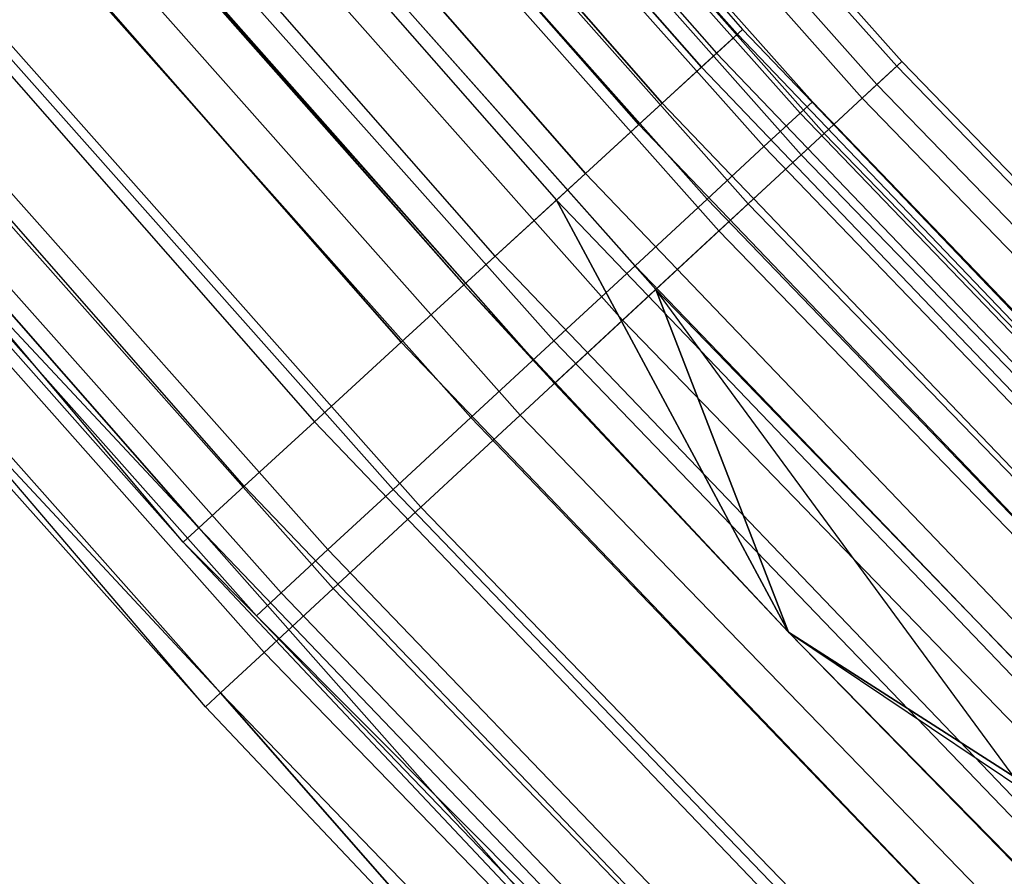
# Model space of a CAD drawing. Extents: x -175 to 175, y -175 to 175.
# Tile 29 of 130: x -93.02 to -87.85, y -86.2 to -81.7. Entities that reach past the tile are written whole.
import ezdxf

# ---------------------------------------------------------------- set-up
doc = ezdxf.new("R2010")
doc.units = 0
doc.header["$LTSCALE"] = 25.4
doc.layers.get('0').update_dxf_attribs({"linetype": 'CONTINUOUS'})

# ---------------------------------------------------------------- blocks, each defined once
blk = doc.blocks.new('SANTANA_PODLOGOWA_STL')
at = {"color": 0}
for p, q in [((-92.701, -77.7854, 248.7203), (-89.2198, -81.7549, 248.7203)), ((-92.701, -77.7854, 248.7203), (-89.2198, -81.7549, 248.7203)), ((-92.701, -77.7854, 2.2724), (-89.2198, -81.7549, 2.2724)), ((-92.701, -77.7854, 2.2724), (-89.2198, -81.7549, 2.2724)), ((-92.7298, -77.8095, 248.0513), (-89.2475, -81.7803, 248.0513)), ((-92.7298, -77.8095, 248.0513), (-89.2475, -81.7803, 248.0513)), ((-89.2475, -81.7803, 2.9414), (-92.7298, -77.8095, 2.9414)), ((-89.2475, -81.7803, 2.9414), (-92.7298, -77.8095, 2.9414)), ((-92.8431, -77.9046, 249.3641), (-89.3566, -81.8802, 249.3641)), ((-92.8431, -77.9046, 249.3641), (-89.3566, -81.8802, 249.3641)), ((-92.8431, -77.9046, 1.6286), (-89.3566, -81.8802, 1.6286)), ((-92.8431, -77.9046, 1.6286), (-89.3566, -81.8802, 1.6286)), ((-92.9262, -77.9743, 247.4323), (-89.4366, -81.9535, 247.4323)), ((-92.9262, -77.9743, 247.4323), (-89.4366, -81.9535, 247.4323)), ((-89.4366, -81.9535, 3.5604), (-92.9262, -77.9743, 3.5604)), ((-89.4366, -81.9535, 3.5604), (-92.9262, -77.9743, 3.5604)), ((-88.4102, -81.9479, 248.9841), (-91.8771, -78.0411, 248.9841)), ((-88.4102, -81.9479, 248.9841), (-91.8771, -78.0411, 248.9841)), ((-88.4102, -81.9479, 2.0086), (-91.8771, -78.0411, 2.0086)), ((-88.4102, -81.9479, 2.0086), (-91.8771, -78.0411, 2.0086)), ((-88.3838, -81.9234, 248.2513), (-91.8497, -78.0178, 248.2513)), ((-88.3838, -81.9234, 248.2513), (-91.8497, -78.0178, 248.2513)), ((-88.3838, -81.9234, 2.7414), (-91.8497, -78.0178, 2.7414)), ((-88.3838, -81.9234, 2.7414), (-91.8497, -78.0178, 2.7414)), ((-93.1401, -78.1538, 249.9106), (-89.6424, -82.1422, 249.9106)), ((-93.1401, -78.1538, 249.9106), (-89.6424, -82.1422, 249.9106)), ((-89.6424, -82.1422, 1.0821), (-93.1401, -78.1538, 1.0821)), ((-89.6424, -82.1422, 1.0821), (-93.1401, -78.1538, 1.0821)), ((-88.5146, -82.0446, 247.5396), (-91.9856, -78.1332, 247.5396)), ((-88.5146, -82.0446, 247.5396), (-91.9856, -78.1332, 247.5396)), ((-88.5146, -82.0446, 3.4531), (-91.9856, -78.1332, 3.4531)), ((-88.5146, -82.0446, 3.4531), (-91.9856, -78.1332, 3.4531)), ((-88.5915, -82.1159, 249.6749), (-92.0655, -78.2011, 249.6749)), ((-88.5915, -82.1159, 249.6749), (-92.0655, -78.2011, 249.6749)), ((-88.5915, -82.1159, 1.3179), (-92.0655, -78.2011, 1.3179)), ((-88.5915, -82.1159, 1.3179), (-92.0655, -78.2011, 1.3179)), ((-93.2682, -78.2613, 246.9327), (-89.7657, -82.2551, 246.9327)), ((-93.2682, -78.2613, 246.9327), (-89.7657, -82.2551, 246.9327)), ((-89.7657, -82.2551, 4.06), (-93.2682, -78.2613, 4.06)), ((-89.7657, -82.2551, 4.06), (-93.2682, -78.2613, 4.06)), ((-88.7912, -82.301, 246.9104), (-92.273, -78.3774, 246.9104)), ((-88.7912, -82.301, 246.9104), (-92.273, -78.3774, 246.9104)), ((-88.7912, -82.301, 4.0823), (-92.273, -78.3774, 4.0823)), ((-88.7912, -82.301, 4.0823), (-92.273, -78.3774, 4.0823)), ((-93.5587, -78.5051, 250.2983), (-90.0453, -82.5113, 250.2983)), ((-93.5587, -78.5051, 250.2983), (-90.0453, -82.5113, 250.2983)), ((-90.0453, -82.5113, 0.6944), (-93.5587, -78.5051, 0.6944)), ((-90.0453, -82.5113, 0.6944), (-93.5587, -78.5051, 0.6944)), ((-88.912, -82.413, 250.2641), (-92.3986, -78.4841, 250.2641)), ((-88.912, -82.413, 250.2641), (-92.3986, -78.4841, 250.2641)), ((-88.912, -82.413, 0.7286), (-92.3986, -78.4841, 0.7286)), ((-88.912, -82.413, 0.7286), (-92.3986, -78.4841, 0.7286)), ((-88.853, -82.1349, 248.4964), (-92.0091, -78.5832, 248.4964)), ((-88.853, -82.1349, 248.4964), (-92.0091, -78.5832, 248.4964)), ((-88.853, -82.1349, 2.4964), (-92.0091, -78.5832, 2.4964)), ((-88.853, -82.1349, 2.4964), (-92.0091, -78.5832, 2.4964)), ((-93.7174, -78.6383, 246.6086), (-90.1981, -82.6513, 246.6086)), ((-93.7174, -78.6383, 246.6086), (-90.1981, -82.6513, 246.6086)), ((-93.7174, -78.6383, 4.3841), (-90.1981, -82.6513, 4.3841)), ((-93.7174, -78.6383, 4.3841), (-90.1981, -82.6513, 4.3841)), ((-92.0767, -78.6409, 249.0859), (-88.9183, -82.1952, 249.0859)), ((-92.0767, -78.6409, 249.0859), (-88.9183, -82.1952, 249.0859)), ((-92.0767, -78.6409, 247.9068), (-88.9183, -82.1952, 247.9068)), ((-92.0767, -78.6409, 247.9068), (-88.9183, -82.1952, 247.9068)), ((-92.0767, -78.6409, 3.0859), (-88.9183, -82.1952, 3.0859)), ((-92.0767, -78.6409, 3.0859), (-88.9183, -82.1952, 3.0859)), ((-92.0767, -78.6409, 1.9068), (-88.9183, -82.1952, 1.9068)), ((-92.0767, -78.6409, 1.9068), (-88.9183, -82.1952, 1.9068)), ((-89.1899, -82.6705, 246.4177), (-92.6873, -78.7293, 246.4177)), ((-89.1899, -82.6705, 246.4177), (-92.6873, -78.7293, 246.4177)), ((-89.1899, -82.6705, 4.575), (-92.6873, -78.7293, 4.575)), ((-89.1899, -82.6705, 4.575), (-92.6873, -78.7293, 4.575)), ((-92.2734, -78.8089, 249.623), (-89.1082, -82.3708, 249.623)), ((-92.2734, -78.8089, 249.623), (-89.1082, -82.3708, 249.623)), ((-92.2734, -78.8089, 247.3697), (-89.1082, -82.3708, 247.3697)), ((-92.2734, -78.8089, 247.3697), (-89.1082, -82.3708, 247.3697)), ((-92.2734, -78.8089, 3.623), (-89.1082, -82.3708, 3.623)), ((-92.2734, -78.8089, 3.623), (-89.1082, -82.3708, 3.623)), ((-92.2734, -78.8089, 1.3697), (-89.1082, -82.3708, 1.3697)), ((-92.2734, -78.8089, 1.3697), (-89.1082, -82.3708, 1.3697)), ((-89.3442, -82.8136, 250.7012), (-92.8477, -78.8656, 250.7012)), ((-89.3442, -82.8136, 250.7012), (-92.8477, -78.8656, 250.7012)), ((-89.3442, -82.8136, 0.2916), (-92.8477, -78.8656, 0.2916)), ((-89.3442, -82.8136, 0.2916), (-92.8477, -78.8656, 0.2916)), ((-90.52, -82.9463, 250.4838), (-94.0519, -78.9189, 250.4838)), ((-90.52, -82.9463, 250.4838), (-94.0519, -78.9189, 250.4838)), ((-90.52, -82.9463, 0.5089), (-94.0519, -78.9189, 0.5089)), ((-90.52, -82.9463, 0.5089), (-94.0519, -78.9189, 0.5089)), ((-92.5817, -79.0723, 250.06), (-89.406, -82.646, 250.06)), ((-92.5817, -79.0723, 250.06), (-89.406, -82.646, 250.06)), ((-92.5817, -79.0723, 246.9327), (-89.406, -82.646, 246.9327)), ((-92.5817, -79.0723, 246.9327), (-89.406, -82.646, 246.9327)), ((-92.5817, -79.0723, 4.06), (-89.406, -82.646, 4.06)), ((-92.5817, -79.0723, 4.06), (-89.406, -82.646, 4.06)), ((-92.5817, -79.0723, 0.9327), (-89.406, -82.646, 0.9327)), ((-92.5817, -79.0723, 0.9327), (-89.406, -82.646, 0.9327)), ((-89.6763, -83.1214, 246.104), (-93.1928, -79.1587, 246.104)), ((-89.6763, -83.1214, 246.104), (-93.1928, -79.1587, 246.104)), ((-89.6763, -83.1214, 4.8887), (-93.1928, -79.1587, 4.8887)), ((-89.6763, -83.1214, 4.8887), (-93.1928, -79.1587, 4.8887)), ((-94.0867, -79.2256, 246.4964), (-90.6851, -83.0976, 246.4964)), ((-94.0867, -79.2256, 246.4964), (-90.6851, -83.0976, 246.4964)), ((-94.0867, -79.2256, 4.4964), (-90.2085, -83.6147, 4.9964)), ((-94.0867, -79.2256, 4.4964), (-90.2085, -83.6147, 4.9964)), ((-94.0867, -79.2256, 4.4964), (-90.6851, -83.0976, 4.4964)), ((-94.0867, -79.2256, 4.4964), (-90.6851, -83.0976, 4.4964)), ((-94.5644, -79.3489, 250.4462), (-91.0132, -83.3983, 250.4462)), ((-94.5644, -79.3489, 250.4462), (-91.0132, -83.3983, 250.4462)), ((-91.0132, -83.3983, 0.5465), (-94.5644, -79.3489, 0.5465)), ((-91.0132, -83.3983, 0.5465), (-94.5644, -79.3489, 0.5465)), ((-89.8508, -83.2832, 250.9483), (-93.3742, -79.3128, 250.9483)), ((-89.8508, -83.2832, 250.9483), (-93.3742, -79.3128, 250.9483)), ((-89.8508, -83.2832, 0.0444), (-93.3742, -79.3128, 0.0444)), ((-89.8508, -83.2832, 0.0444), (-93.3742, -79.3128, 0.0444)), ((-92.9743, -79.4076, 250.3581), (-89.7851, -82.9965, 250.3581)), ((-92.9743, -79.4076, 250.3581), (-89.7851, -82.9965, 250.3581)), ((-92.9743, -79.4076, 246.6346), (-89.7851, -82.9965, 246.6346)), ((-92.9743, -79.4076, 246.6346), (-89.7851, -82.9965, 246.6346)), ((-92.9743, -79.4076, 4.3581), (-89.7851, -82.9965, 4.3581)), ((-92.9743, -79.4076, 4.3581), (-89.7851, -82.9965, 4.3581)), ((-92.9743, -79.4076, 0.6346), (-89.7851, -82.9965, 0.6346)), ((-92.9743, -79.4076, 0.6346), (-89.7851, -82.9965, 0.6346)), ((-93.7459, -79.6285, 245.9964), (-90.6851, -83.0976, 246.4964)), ((-93.7459, -79.6285, 245.9964), (-90.6851, -83.0976, 246.4964)), ((-93.7459, -79.6285, 245.9964), (-90.2085, -83.6147, 245.9964)), ((-93.7459, -79.6285, 245.9964), (-90.2085, -83.6147, 245.9964)), ((-93.7459, -79.6285, 4.9964), (-90.2085, -83.6147, 4.9964)), ((-93.7459, -79.6285, 4.9964), (-90.2085, -83.6147, 4.9964)), ((-95.0386, -79.7468, 250.1898), (-91.4696, -83.8165, 250.1898)), ((-95.0386, -79.7468, 250.1898), (-91.4696, -83.8165, 250.1898)), ((-95.0386, -79.7468, 0.8029), (-91.4696, -83.8165, 0.8029)), ((-95.0386, -79.7468, 0.8029), (-91.4696, -83.8165, 0.8029)), ((-90.3882, -83.7813, 250.9843), (-93.9327, -79.7871, 250.9843)), ((-90.3882, -83.7813, 250.9843), (-93.9327, -79.7871, 250.9843)), ((-90.3882, -83.7813, 0.0084), (-93.9327, -79.7871, 0.0084)), ((-90.3882, -83.7813, 0.0084), (-93.9327, -79.7871, 0.0084)), ((-93.4163, -79.785, 250.4908), (-90.2119, -83.391, 250.4908)), ((-93.4163, -79.785, 250.4908), (-90.2119, -83.391, 250.4908)), ((-93.4163, -79.785, 246.502), (-90.2119, -83.391, 246.502)), ((-93.4163, -79.785, 246.502), (-90.2119, -83.391, 246.502)), ((-93.4163, -79.785, 4.4908), (-90.2119, -83.391, 4.4908)), ((-93.4163, -79.785, 4.4908), (-90.2119, -83.391, 4.4908)), ((-93.4163, -79.785, 0.5019), (-90.2119, -83.391, 0.5019)), ((-93.4163, -79.785, 0.5019), (-90.2119, -83.391, 0.5019)), ((-91.838, -84.154, 249.7433), (-95.4213, -80.068, 249.7433)), ((-91.838, -84.154, 249.7433), (-95.4213, -80.068, 249.7433)), ((-91.838, -84.154, 1.2494), (-95.4213, -80.068, 1.2494)), ((-91.838, -84.154, 1.2494), (-95.4213, -80.068, 1.2494)), ((-93.8683, -80.1711, 250.4462), (-90.6485, -83.7946, 250.4462)), ((-93.8683, -80.1711, 250.4462), (-90.6485, -83.7946, 250.4462)), ((-93.8683, -80.1711, 246.5465), (-90.6485, -83.7946, 246.5465)), ((-93.8683, -80.1711, 246.5465), (-90.6485, -83.7946, 246.5465)), ((-93.8683, -80.1711, 4.4462), (-90.6485, -83.7946, 4.4462)), ((-93.8683, -80.1711, 4.4462), (-90.6485, -83.7946, 4.4462)), ((-93.8683, -80.1711, 0.5465), (-90.6485, -83.7946, 0.5465)), ((-93.8683, -80.1711, 0.5465), (-90.6485, -83.7946, 0.5465)), ((-92.0769, -84.373, 249.1569), (-95.6696, -80.2763, 249.1569)), ((-92.1597, -84.4488, 248.4964), (-95.6696, -80.2763, 249.1569)), ((-92.0769, -84.373, 249.1569), (-95.6696, -80.2763, 249.1569)), ((-92.1597, -84.4488, 248.4964), (-95.6696, -80.2763, 249.1569)), ((-95.6696, -80.2763, 1.8358), (-92.0769, -84.373, 1.8358)), ((-95.6696, -80.2763, 1.8358), (-92.0769, -84.373, 1.8358)), ((-90.9102, -84.2651, 250.8061), (-94.4751, -80.2479, 250.8061)), ((-90.9102, -84.2651, 250.8061), (-94.4751, -80.2479, 250.8061)), ((-90.9102, -84.2651, 0.1867), (-94.4751, -80.2479, 0.1867)), ((-90.9102, -84.2651, 0.1867), (-94.4751, -80.2479, 0.1867)), ((-94.2903, -80.5316, 250.2284), (-91.056, -84.1713, 250.2284)), ((-94.2903, -80.5316, 250.2284), (-91.056, -84.1713, 250.2284)), ((-94.2903, -80.5316, 246.7643), (-91.056, -84.1713, 246.7643)), ((-94.2903, -80.5316, 246.7643), (-91.056, -84.1713, 246.7643)), ((-94.2903, -80.5316, 4.2284), (-91.056, -84.1713, 4.2284)), ((-94.2903, -80.5316, 4.2284), (-91.056, -84.1713, 4.2284)), ((-94.2903, -80.5316, 0.7643), (-91.056, -84.1713, 0.7643)), ((-94.2903, -80.5316, 0.7643), (-91.056, -84.1713, 0.7643)), ((-91.3717, -84.6929, 250.4289), (-94.9547, -80.6553, 250.4289)), ((-91.3717, -84.6929, 250.4289), (-94.9547, -80.6553, 250.4289)), ((-91.3717, -84.6929, 0.5638), (-94.9547, -80.6553, 0.5638)), ((-91.3717, -84.6929, 0.5638), (-94.9547, -80.6553, 0.5638)), ((-94.6448, -80.8343, 249.8567), (-91.3983, -84.4877, 249.8567)), ((-94.6448, -80.8343, 249.8567), (-91.3983, -84.4877, 249.8567)), ((-94.6448, -80.8343, 247.136), (-91.3983, -84.4877, 247.136)), ((-94.6448, -80.8343, 247.136), (-91.3983, -84.4877, 247.136)), ((-94.6448, -80.8343, 3.8567), (-91.3983, -84.4877, 3.8567)), ((-94.6448, -80.8343, 3.8567), (-91.3983, -84.4877, 3.8567)), ((-94.6448, -80.8343, 1.136), (-91.3983, -84.4877, 1.136)), ((-94.6448, -80.8343, 1.136), (-91.3983, -84.4877, 1.136)), ((-91.733, -85.0278, 249.8853), (-95.3302, -80.9742, 249.8853)), ((-91.733, -85.0278, 249.8853), (-95.3302, -80.9742, 249.8853)), ((-91.733, -85.0278, 1.1074), (-95.3302, -80.9742, 1.1074)), ((-91.733, -85.0278, 1.1074), (-95.3302, -80.9742, 1.1074)), ((-94.9001, -81.0524, 249.3641), (-91.6449, -84.7157, 249.3641)), ((-94.9001, -81.0524, 249.3641), (-91.6449, -84.7157, 249.3641)), ((-94.9001, -81.0524, 247.6286), (-91.6449, -84.7157, 247.6286)), ((-94.9001, -81.0524, 247.6286), (-91.6449, -84.7157, 247.6286)), ((-94.9001, -81.0524, 3.3641), (-91.6449, -84.7157, 3.3641)), ((-94.9001, -81.0524, 3.3641), (-91.6449, -84.7157, 3.3641)), ((-94.9001, -81.0524, 1.6286), (-91.6449, -84.7157, 1.6286)), ((-94.9001, -81.0524, 1.6286), (-91.6449, -84.7157, 1.6286)), ((-91.9631, -85.241, 249.2221), (-95.5693, -81.1773, 249.2221)), ((-91.9631, -85.241, 249.2221), (-95.5693, -81.1773, 249.2221)), ((-91.9631, -85.241, 1.7706), (-95.5693, -81.1773, 1.7706)), ((-92.042, -85.3142, 2.4963), (-95.5693, -81.1773, 1.7706)), ((-91.9631, -85.241, 1.7706), (-95.5693, -81.1773, 1.7706)), ((-92.042, -85.3142, 2.4963), (-95.5693, -81.1773, 1.7706)), ((-95.0338, -81.1665, 248.7944), (-91.7739, -84.8349, 248.7944)), ((-95.0338, -81.1665, 248.1983), (-91.7739, -84.8349, 248.1983)), ((-95.0338, -81.1665, 248.7944), (-91.7739, -84.8349, 248.7944)), ((-95.0338, -81.1665, 248.1983), (-91.7739, -84.8349, 248.1983)), ((-95.0338, -81.1665, 2.7944), (-91.7739, -84.8349, 2.7944)), ((-95.0338, -81.1665, 2.1983), (-91.7739, -84.8349, 2.1983)), ((-95.0338, -81.1665, 2.7944), (-91.7739, -84.8349, 2.7944)), ((-95.0338, -81.1665, 2.1983), (-91.7739, -84.8349, 2.1983)), ((-94.9256, -81.3273, 248.4964), (-92.1597, -84.4488, 248.4964)), ((-92.1597, -84.4488, 2.4963), (-94.9256, -81.3273, 2.4963)), ((-94.9256, -81.3273, 248.4964), (-92.1597, -84.4488, 248.4964)), ((-92.0769, -84.373, 1.8358), (-94.9256, -81.3273, 2.4963)), ((-92.1597, -84.4488, 2.4963), (-94.9256, -81.3273, 2.4963)), ((-92.0769, -84.373, 1.8358), (-94.9256, -81.3273, 2.4963)), ((-95.3053, -81.6526, 2.4963), (-92.042, -85.3142, 2.4963)), ((-92.042, -85.3142, 248.4964), (-95.3053, -81.6526, 248.4964)), ((-92.042, -85.3142, 248.4964), (-95.3053, -81.6526, 248.4964)), ((-91.9631, -85.241, 249.2221), (-95.3053, -81.6526, 248.4964)), ((-91.9631, -85.241, 249.2221), (-95.3053, -81.6526, 248.4964)), ((-95.3053, -81.6526, 2.4963), (-92.042, -85.3142, 2.4963)), ((-89.4366, -81.9535, 247.4323), (-89.2475, -81.7803, 248.0513)), ((-89.4366, -81.9535, 247.4323), (-89.2475, -81.7803, 248.0513)), ((-89.2475, -81.7803, 2.9414), (-89.4366, -81.9535, 3.5604)), ((-89.2475, -81.7803, 2.9414), (-89.4366, -81.9535, 3.5604)), ((-89.2198, -81.7549, 248.7203), (-89.3566, -81.8802, 249.3641)), ((-89.2198, -81.7549, 248.7203), (-89.3566, -81.8802, 249.3641)), ((-89.2198, -81.7549, 2.2724), (-89.3566, -81.8802, 1.6286)), ((-89.2198, -81.7549, 2.2724), (-89.3566, -81.8802, 1.6286)), ((-89.2475, -81.7803, 248.0513), (-89.2198, -81.7549, 248.7203)), ((-89.2475, -81.7803, 248.0513), (-89.2198, -81.7549, 248.7203)), ((-89.2475, -81.7803, 2.9414), (-89.2198, -81.7549, 2.2724)), ((-89.2475, -81.7803, 2.9414), (-89.2198, -81.7549, 2.2724)), ((-89.2475, -81.7803, 248.0513), (-85.5954, -85.5954, 248.0513)), ((-89.2475, -81.7803, 248.0513), (-85.5954, -85.5954, 248.0513)), ((-89.2475, -81.7803, 2.9414), (-85.5954, -85.5954, 2.9414)), ((-89.2475, -81.7803, 2.9414), (-85.5954, -85.5954, 2.9414)), ((-89.2198, -81.7549, 248.7203), (-85.5688, -85.5688, 248.7203)), ((-89.2198, -81.7549, 248.7203), (-85.5688, -85.5688, 248.7203)), ((-89.2198, -81.7549, 2.2724), (-85.5688, -85.5688, 2.2724)), ((-89.2198, -81.7549, 2.2724), (-85.5688, -85.5688, 2.2724)), ((-89.3566, -81.8802, 249.3641), (-89.6424, -82.1422, 249.9106)), ((-89.3566, -81.8802, 249.3641), (-89.6424, -82.1422, 249.9106)), ((-89.6424, -82.1422, 1.0821), (-89.3566, -81.8802, 1.6286)), ((-89.6424, -82.1422, 1.0821), (-89.3566, -81.8802, 1.6286)), ((-89.3566, -81.8802, 249.3641), (-85.7, -85.7, 249.3641)), ((-89.3566, -81.8802, 249.3641), (-85.7, -85.7, 249.3641)), ((-85.7, -85.7, 1.6286), (-89.3566, -81.8802, 1.6286)), ((-85.7, -85.7, 1.6286), (-89.3566, -81.8802, 1.6286)), ((-88.5146, -82.0446, 247.5396), (-88.3838, -81.9234, 248.2513)), ((-88.5146, -82.0446, 247.5396), (-88.3838, -81.9234, 248.2513)), ((-88.5146, -82.0446, 3.4531), (-88.3838, -81.9234, 2.7414)), ((-88.5146, -82.0446, 3.4531), (-88.3838, -81.9234, 2.7414)), ((-88.3838, -81.9234, 248.2513), (-88.4102, -81.9479, 248.9841)), ((-88.3838, -81.9234, 248.2513), (-88.4102, -81.9479, 248.9841)), ((-88.3838, -81.9234, 2.7414), (-88.4102, -81.9479, 2.0086)), ((-88.3838, -81.9234, 2.7414), (-88.4102, -81.9479, 2.0086)), ((-84.7521, -85.6752, 248.2513), (-88.3838, -81.9234, 248.2513)), ((-84.7521, -85.6752, 248.2513), (-88.3838, -81.9234, 248.2513)), ((-88.3838, -81.9234, 2.7414), (-84.7521, -85.6752, 2.7414)), ((-88.3838, -81.9234, 2.7414), (-84.7521, -85.6752, 2.7414)), ((-89.7657, -82.2551, 246.9327), (-89.4366, -81.9535, 247.4323)), ((-89.7657, -82.2551, 246.9327), (-89.4366, -81.9535, 247.4323)), ((-89.4366, -81.9535, 3.5604), (-89.7657, -82.2551, 4.06)), ((-89.4366, -81.9535, 3.5604), (-89.7657, -82.2551, 4.06)), ((-89.4366, -81.9535, 247.4323), (-85.7767, -85.7767, 247.4323)), ((-89.4366, -81.9535, 247.4323), (-85.7767, -85.7767, 247.4323)), ((-85.7767, -85.7767, 3.5604), (-89.4366, -81.9535, 3.5604)), ((-85.7767, -85.7767, 3.5604), (-89.4366, -81.9535, 3.5604)), ((-88.4102, -81.9479, 248.9841), (-88.5915, -82.1159, 249.6749)), ((-88.4102, -81.9479, 248.9841), (-88.5915, -82.1159, 249.6749)), ((-88.4102, -81.9479, 2.0086), (-88.5915, -82.1159, 1.3179)), ((-88.4102, -81.9479, 2.0086), (-88.5915, -82.1159, 1.3179)), ((-84.7774, -85.7008, 248.9841), (-88.4102, -81.9479, 248.9841)), ((-84.7774, -85.7008, 248.9841), (-88.4102, -81.9479, 248.9841)), ((-88.4102, -81.9479, 2.0086), (-84.7774, -85.7008, 2.0086)), ((-88.4102, -81.9479, 2.0086), (-84.7774, -85.7008, 2.0086)), ((-88.7912, -82.301, 246.9104), (-88.5146, -82.0446, 247.5396)), ((-88.7912, -82.301, 246.9104), (-88.5146, -82.0446, 247.5396)), ((-88.7912, -82.301, 4.0823), (-88.5146, -82.0446, 3.4531)), ((-88.7912, -82.301, 4.0823), (-88.5146, -82.0446, 3.4531)), ((-84.8774, -85.8019, 247.5396), (-88.5146, -82.0446, 247.5396)), ((-84.8774, -85.8019, 247.5396), (-88.5146, -82.0446, 247.5396)), ((-88.5146, -82.0446, 3.4531), (-84.8774, -85.8019, 3.4531)), ((-88.5146, -82.0446, 3.4531), (-84.8774, -85.8019, 3.4531)), ((-89.6424, -82.1422, 249.9106), (-90.0453, -82.5113, 250.2983)), ((-89.6424, -82.1422, 249.9106), (-90.0453, -82.5113, 250.2983)), ((-90.0453, -82.5113, 0.6944), (-89.6424, -82.1422, 1.0821)), ((-90.0453, -82.5113, 0.6944), (-89.6424, -82.1422, 1.0821)), ((-89.6424, -82.1422, 249.9106), (-85.9741, -85.9741, 249.9106)), ((-89.6424, -82.1422, 249.9106), (-85.9741, -85.9741, 249.9106)), ((-85.9741, -85.9741, 1.0821), (-89.6424, -82.1422, 1.0821)), ((-85.9741, -85.9741, 1.0821), (-89.6424, -82.1422, 1.0821)), ((-88.9183, -82.1952, 249.0859), (-88.853, -82.1349, 248.4964)), ((-88.9183, -82.1952, 249.0859), (-88.853, -82.1349, 248.4964)), ((-88.9183, -82.1952, 247.9068), (-88.853, -82.1349, 248.4964)), ((-88.9183, -82.1952, 247.9068), (-88.853, -82.1349, 248.4964)), ((-88.9183, -82.1952, 3.0859), (-88.853, -82.1349, 2.4964)), ((-88.9183, -82.1952, 3.0859), (-88.853, -82.1349, 2.4964)), ((-88.9183, -82.1952, 1.9068), (-88.853, -82.1349, 2.4964)), ((-88.9183, -82.1952, 1.9068), (-88.853, -82.1349, 2.4964)), ((-88.5915, -82.1159, 249.6749), (-88.912, -82.413, 250.2641)), ((-88.5915, -82.1159, 249.6749), (-88.912, -82.413, 250.2641)), ((-88.5915, -82.1159, 1.3179), (-88.912, -82.413, 0.7286)), ((-88.5915, -82.1159, 1.3179), (-88.912, -82.413, 0.7286)), ((-85.5599, -85.5599, 248.4964), (-88.853, -82.1349, 248.4964)), ((-85.5599, -85.5599, 248.4964), (-88.853, -82.1349, 248.4964)), ((-85.5599, -85.5599, 2.4964), (-88.853, -82.1349, 2.4964)), ((-85.5599, -85.5599, 2.4964), (-88.853, -82.1349, 2.4964)), ((-84.9512, -85.8765, 249.6749), (-88.5915, -82.1159, 249.6749)), ((-84.9512, -85.8765, 249.6749), (-88.5915, -82.1159, 249.6749)), ((-88.5915, -82.1159, 1.3179), (-84.9512, -85.8765, 1.3179)), ((-88.5915, -82.1159, 1.3179), (-84.9512, -85.8765, 1.3179)), ((-89.1082, -82.3708, 249.623), (-88.9183, -82.1952, 249.0859)), ((-89.1082, -82.3708, 249.623), (-88.9183, -82.1952, 249.0859)), ((-89.1082, -82.3708, 247.3697), (-88.9183, -82.1952, 247.9068)), ((-89.1082, -82.3708, 247.3697), (-88.9183, -82.1952, 247.9068)), ((-89.1082, -82.3708, 3.623), (-88.9183, -82.1952, 3.0859)), ((-89.1082, -82.3708, 3.623), (-88.9183, -82.1952, 3.0859)), ((-89.1082, -82.3708, 1.3697), (-88.9183, -82.1952, 1.9068)), ((-89.1082, -82.3708, 1.3697), (-88.9183, -82.1952, 1.9068)), ((-88.9183, -82.1952, 249.0859), (-85.6227, -85.6227, 249.0859)), ((-88.9183, -82.1952, 249.0859), (-85.6227, -85.6227, 249.0859)), ((-88.9183, -82.1952, 247.9068), (-85.6227, -85.6227, 247.9068)), ((-88.9183, -82.1952, 247.9068), (-85.6227, -85.6227, 247.9068)), ((-88.9183, -82.1952, 3.0859), (-85.6227, -85.6227, 3.0859)), ((-88.9183, -82.1952, 3.0859), (-85.6227, -85.6227, 3.0859)), ((-88.9183, -82.1952, 1.9068), (-85.6227, -85.6227, 1.9068)), ((-88.9183, -82.1952, 1.9068), (-85.6227, -85.6227, 1.9068)), ((-90.1981, -82.6513, 246.6086), (-89.7657, -82.2551, 246.9327)), ((-90.1981, -82.6513, 246.6086), (-89.7657, -82.2551, 246.9327)), ((-89.7657, -82.2551, 4.06), (-90.1981, -82.6513, 4.3841)), ((-89.7657, -82.2551, 4.06), (-90.1981, -82.6513, 4.3841)), ((-89.7657, -82.2551, 246.9327), (-86.0924, -86.0924, 246.9327)), ((-89.7657, -82.2551, 246.9327), (-86.0924, -86.0924, 246.9327)), ((-86.0924, -86.0924, 4.06), (-89.7657, -82.2551, 4.06)), ((-86.0924, -86.0924, 4.06), (-89.7657, -82.2551, 4.06)), ((-89.1899, -82.6705, 246.4177), (-88.7912, -82.301, 246.9104)), ((-89.1899, -82.6705, 246.4177), (-88.7912, -82.301, 246.9104)), ((-89.1899, -82.6705, 4.575), (-88.7912, -82.301, 4.0823)), ((-89.1899, -82.6705, 4.575), (-88.7912, -82.301, 4.0823)), ((-85.1427, -86.0701, 246.9104), (-88.7912, -82.301, 246.9104)), ((-85.1427, -86.0701, 246.9104), (-88.7912, -82.301, 246.9104)), ((-88.7912, -82.301, 4.0823), (-85.1427, -86.0701, 4.0823)), ((-88.7912, -82.301, 4.0823), (-85.1427, -86.0701, 4.0823)), ((-89.406, -82.646, 250.06), (-89.1082, -82.3708, 249.623)), ((-89.406, -82.646, 250.06), (-89.1082, -82.3708, 249.623)), ((-89.1082, -82.3708, 247.3697), (-89.406, -82.646, 246.9327)), ((-89.1082, -82.3708, 247.3697), (-89.406, -82.646, 246.9327)), ((-89.406, -82.646, 4.06), (-89.1082, -82.3708, 3.623)), ((-89.406, -82.646, 4.06), (-89.1082, -82.3708, 3.623)), ((-89.1082, -82.3708, 1.3697), (-89.406, -82.646, 0.9327)), ((-89.1082, -82.3708, 1.3697), (-89.406, -82.646, 0.9327)), ((-89.1082, -82.3708, 249.623), (-85.8057, -85.8057, 249.623)), ((-89.1082, -82.3708, 249.623), (-85.8057, -85.8057, 249.623)), ((-89.1082, -82.3708, 247.3697), (-85.8057, -85.8057, 247.3697)), ((-89.1082, -82.3708, 247.3697), (-85.8057, -85.8057, 247.3697)), ((-89.1082, -82.3708, 3.623), (-85.8057, -85.8057, 3.623)), ((-89.1082, -82.3708, 3.623), (-85.8057, -85.8057, 3.623)), ((-89.1082, -82.3708, 1.3697), (-85.8057, -85.8057, 1.3697)), ((-89.1082, -82.3708, 1.3697), (-85.8057, -85.8057, 1.3697)), ((-88.912, -82.413, 250.2641), (-89.3442, -82.8136, 250.7012)), ((-88.912, -82.413, 250.2641), (-89.3442, -82.8136, 250.7012)), ((-88.912, -82.413, 0.7286), (-89.3442, -82.8136, 0.2916)), ((-88.912, -82.413, 0.7286), (-89.3442, -82.8136, 0.2916)), ((-85.2586, -86.1872, 250.2641), (-88.912, -82.413, 250.2641)), ((-85.2586, -86.1872, 250.2641), (-88.912, -82.413, 250.2641)), ((-88.912, -82.413, 0.7286), (-85.2586, -86.1872, 0.7286)), ((-88.912, -82.413, 0.7286), (-85.2586, -86.1872, 0.7286)), ((-90.0453, -82.5113, 250.2983), (-90.52, -82.9463, 250.4838)), ((-90.0453, -82.5113, 250.2983), (-90.52, -82.9463, 250.4838)), ((-90.52, -82.9463, 0.5089), (-90.0453, -82.5113, 0.6944)), ((-90.52, -82.9463, 0.5089), (-90.0453, -82.5113, 0.6944)), ((-90.0453, -82.5113, 250.2983), (-86.3605, -86.3605, 250.2983)), ((-90.0453, -82.5113, 250.2983), (-86.3605, -86.3605, 250.2983)), ((-86.3605, -86.3605, 0.6944), (-90.0453, -82.5113, 0.6944)), ((-86.3605, -86.3605, 0.6944), (-90.0453, -82.5113, 0.6944)), ((-90.1981, -82.6513, 246.6086), (-90.6851, -83.0976, 246.4964)), ((-90.1981, -82.6513, 246.6086), (-90.6851, -83.0976, 246.4964)), ((-90.6851, -83.0976, 4.4964), (-90.1981, -82.6513, 4.3841)), ((-90.6851, -83.0976, 4.4964), (-90.1981, -82.6513, 4.3841)), ((-88.9793, -84.9217, 246.4964), (-90.1981, -82.6513, 246.6086)), ((-90.1981, -82.6513, 246.6086), (-86.507, -86.507, 246.6086)), ((-90.1981, -82.6513, 246.6086), (-86.507, -86.507, 246.6086)), ((-88.9793, -84.9217, 246.4964), (-90.1981, -82.6513, 246.6086)), ((-90.1981, -82.6513, 4.3841), (-88.9793, -84.9217, 4.4964)), ((-86.507, -86.507, 4.3841), (-90.1981, -82.6513, 4.3841)), ((-86.507, -86.507, 4.3841), (-90.1981, -82.6513, 4.3841)), ((-90.1981, -82.6513, 4.3841), (-88.9793, -84.9217, 4.4964)), ((-89.7851, -82.9965, 250.3581), (-89.406, -82.646, 250.06)), ((-89.7851, -82.9965, 250.3581), (-89.406, -82.646, 250.06)), ((-89.406, -82.646, 246.9327), (-89.7851, -82.9965, 246.6346)), ((-89.406, -82.646, 246.9327), (-89.7851, -82.9965, 246.6346)), ((-89.7851, -82.9965, 4.3581), (-89.406, -82.646, 4.06)), ((-89.7851, -82.9965, 4.3581), (-89.406, -82.646, 4.06)), ((-89.406, -82.646, 0.9327), (-89.7851, -82.9965, 0.6346)), ((-89.406, -82.646, 0.9327), (-89.7851, -82.9965, 0.6346)), ((-89.406, -82.646, 250.06), (-86.0924, -86.0924, 250.06)), ((-89.406, -82.646, 250.06), (-86.0924, -86.0924, 250.06)), ((-89.406, -82.646, 246.9327), (-86.0924, -86.0924, 246.9327)), ((-89.406, -82.646, 246.9327), (-86.0924, -86.0924, 246.9327)), ((-89.406, -82.646, 4.06), (-86.0924, -86.0924, 4.06)), ((-89.406, -82.646, 4.06), (-86.0924, -86.0924, 4.06)), ((-89.406, -82.646, 0.9327), (-86.0924, -86.0924, 0.9327)), ((-89.406, -82.646, 0.9327), (-86.0924, -86.0924, 0.9327)), ((-89.6763, -83.1214, 246.104), (-89.1899, -82.6705, 246.4177)), ((-89.6763, -83.1214, 246.104), (-89.1899, -82.6705, 246.4177)), ((-89.6763, -83.1214, 4.8887), (-89.1899, -82.6705, 4.575)), ((-89.6763, -83.1214, 4.8887), (-89.1899, -82.6705, 4.575)), ((-85.525, -86.4565, 246.4177), (-89.1899, -82.6705, 246.4177)), ((-85.525, -86.4565, 246.4177), (-89.1899, -82.6705, 246.4177)), ((-89.1899, -82.6705, 4.575), (-85.525, -86.4565, 4.575)), ((-89.1899, -82.6705, 4.575), (-85.525, -86.4565, 4.575)), ((-89.3442, -82.8136, 250.7012), (-89.8508, -83.2832, 250.9483)), ((-89.3442, -82.8136, 250.7012), (-89.8508, -83.2832, 250.9483)), ((-89.3442, -82.8136, 0.2916), (-89.8508, -83.2832, 0.0444)), ((-89.3442, -82.8136, 0.2916), (-89.8508, -83.2832, 0.0444)), ((-85.673, -86.6061, 250.7012), (-89.3442, -82.8136, 250.7012)), ((-85.673, -86.6061, 250.7012), (-89.3442, -82.8136, 250.7012)), ((-89.3442, -82.8136, 0.2916), (-85.673, -86.6061, 0.2916)), ((-89.3442, -82.8136, 0.2916), (-85.673, -86.6061, 0.2916)), ((-90.52, -82.9463, 250.4838), (-91.0132, -83.3983, 250.4462)), ((-90.52, -82.9463, 250.4838), (-91.0132, -83.3983, 250.4462)), ((-91.0132, -83.3983, 0.5465), (-90.52, -82.9463, 0.5089)), ((-91.0132, -83.3983, 0.5465), (-90.52, -82.9463, 0.5089)), ((-90.52, -82.9463, 250.4838), (-86.8158, -86.8158, 250.4838)), ((-90.52, -82.9463, 250.4838), (-86.8158, -86.8158, 250.4838)), ((-86.8158, -86.8158, 0.5089), (-90.52, -82.9463, 0.5089)), ((-86.8158, -86.8158, 0.5089), (-90.52, -82.9463, 0.5089)), ((-90.2119, -83.391, 250.4908), (-89.7851, -82.9965, 250.3581)), ((-90.2119, -83.391, 250.4908), (-89.7851, -82.9965, 250.3581)), ((-89.7851, -82.9965, 246.6346), (-90.2119, -83.391, 246.502)), ((-89.7851, -82.9965, 246.6346), (-90.2119, -83.391, 246.502)), ((-90.2119, -83.391, 4.4908), (-89.7851, -82.9965, 4.3581)), ((-90.2119, -83.391, 4.4908), (-89.7851, -82.9965, 4.3581)), ((-89.7851, -82.9965, 0.6346), (-90.2119, -83.391, 0.5019)), ((-89.7851, -82.9965, 0.6346), (-90.2119, -83.391, 0.5019)), ((-89.7851, -82.9965, 250.3581), (-86.4575, -86.4575, 250.3581)), ((-89.7851, -82.9965, 250.3581), (-86.4575, -86.4575, 250.3581)), ((-89.7851, -82.9965, 246.6346), (-86.4575, -86.4575, 246.6346)), ((-89.7851, -82.9965, 246.6346), (-86.4575, -86.4575, 246.6346)), ((-89.7851, -82.9965, 4.3581), (-86.4575, -86.4575, 4.3581)), ((-89.7851, -82.9965, 4.3581), (-86.4575, -86.4575, 4.3581)), ((-89.7851, -82.9965, 0.6346), (-86.4575, -86.4575, 0.6346)), ((-89.7851, -82.9965, 0.6346), (-86.4575, -86.4575, 0.6346)), ((-90.6851, -83.0976, 246.4964), (-88.9793, -84.9217, 246.4964)), ((-90.2085, -83.6147, 245.9964), (-90.6851, -83.0976, 246.4964)), ((-90.2085, -83.6147, 245.9964), (-90.6851, -83.0976, 246.4964)), ((-90.6851, -83.0976, 246.4964), (-88.9793, -84.9217, 246.4964)), ((-90.6851, -83.0976, 4.4964), (-90.2085, -83.6147, 4.9964)), ((-90.6851, -83.0976, 4.4964), (-90.2085, -83.6147, 4.9964)), ((-90.6851, -83.0976, 4.4964), (-88.9793, -84.9217, 4.9964)), ((-90.6851, -83.0976, 4.4964), (-88.9793, -84.9217, 4.9964)), ((-90.6851, -83.0976, 4.4964), (-88.9793, -84.9217, 4.4964)), ((-90.6851, -83.0976, 4.4964), (-88.9793, -84.9217, 4.4964)), ((-89.6763, -83.1214, 246.104), (-90.2085, -83.6147, 245.9964)), ((-89.6763, -83.1214, 246.104), (-90.2085, -83.6147, 245.9964)), ((-90.2085, -83.6147, 4.9964), (-89.6763, -83.1214, 4.8887)), ((-90.2085, -83.6147, 4.9964), (-89.6763, -83.1214, 4.8887)), ((-85.9914, -86.928, 246.104), (-89.6763, -83.1214, 246.104)), ((-86.5018, -87.444, 245.9964), (-89.6763, -83.1214, 246.104)), ((-85.9914, -86.928, 246.104), (-89.6763, -83.1214, 246.104)), ((-86.5018, -87.444, 245.9964), (-89.6763, -83.1214, 246.104)), ((-88.9793, -84.9217, 245.9964), (-89.6763, -83.1214, 246.104)), ((-88.9793, -84.9217, 245.9964), (-89.6763, -83.1214, 246.104)), ((-89.6763, -83.1214, 4.8887), (-85.9914, -86.928, 4.8887)), ((-89.6763, -83.1214, 4.8887), (-85.9914, -86.928, 4.8887)), ((-89.6763, -83.1214, 4.8887), (-88.9793, -84.9217, 4.9964)), ((-89.6763, -83.1214, 4.8887), (-88.9793, -84.9217, 4.9964)), ((-89.8508, -83.2832, 250.9483), (-90.3882, -83.7813, 250.9843)), ((-89.8508, -83.2832, 250.9483), (-90.3882, -83.7813, 250.9843)), ((-89.8508, -83.2832, 0.0444), (-90.3882, -83.7813, 0.0084)), ((-89.8508, -83.2832, 0.0444), (-90.3882, -83.7813, 0.0084)), ((-86.1588, -87.0972, 250.9483), (-89.8508, -83.2832, 250.9483)), ((-86.1588, -87.0972, 250.9483), (-89.8508, -83.2832, 250.9483)), ((-89.8508, -83.2832, 0.0444), (-86.1588, -87.0972, 0.0444)), ((-89.8508, -83.2832, 0.0444), (-86.1588, -87.0972, 0.0444)), ((-91.4696, -83.8165, 250.1898), (-91.0132, -83.3983, 250.4462)), ((-91.4696, -83.8165, 250.1898), (-91.0132, -83.3983, 250.4462)), ((-91.0132, -83.3983, 0.5465), (-91.4696, -83.8165, 0.8029)), ((-91.0132, -83.3983, 0.5465), (-91.4696, -83.8165, 0.8029)), ((-87.2888, -87.2888, 250.4462), (-91.0132, -83.3983, 250.4462)), ((-87.2888, -87.2888, 250.4462), (-91.0132, -83.3983, 250.4462)), ((-91.0132, -83.3983, 0.5465), (-87.2888, -87.2888, 0.5465)), ((-91.0132, -83.3983, 0.5465), (-87.2888, -87.2888, 0.5465)), ((-90.6485, -83.7946, 250.4462), (-90.2119, -83.391, 250.4908)), ((-90.6485, -83.7946, 250.4462), (-90.2119, -83.391, 250.4908)), ((-90.2119, -83.391, 246.502), (-90.6485, -83.7946, 246.5465)), ((-90.2119, -83.391, 246.502), (-90.6485, -83.7946, 246.5465)), ((-90.6485, -83.7946, 4.4462), (-90.2119, -83.391, 4.4908)), ((-90.6485, -83.7946, 4.4462), (-90.2119, -83.391, 4.4908)), ((-90.2119, -83.391, 0.5019), (-90.6485, -83.7946, 0.5465)), ((-90.2119, -83.391, 0.5019), (-90.6485, -83.7946, 0.5465)), ((-90.2119, -83.391, 250.4908), (-86.8684, -86.8684, 250.4908)), ((-90.2119, -83.391, 250.4908), (-86.8684, -86.8684, 250.4908)), ((-90.2119, -83.391, 246.502), (-86.8684, -86.8684, 246.502)), ((-90.2119, -83.391, 246.502), (-86.8684, -86.8684, 246.502)), ((-90.2119, -83.391, 4.4908), (-86.8684, -86.8684, 4.4908)), ((-90.2119, -83.391, 4.4908), (-86.8684, -86.8684, 4.4908)), ((-90.2119, -83.391, 0.5019), (-86.8684, -86.8684, 0.5019)), ((-90.2119, -83.391, 0.5019), (-86.8684, -86.8684, 0.5019)), ((-90.2085, -83.6147, 245.9964), (-88.9793, -84.9217, 246.4964)), ((-90.2085, -83.6147, 245.9964), (-88.9793, -84.9217, 246.4964)), ((-90.2085, -83.6147, 245.9964), (-88.9793, -84.9217, 245.9964)), ((-90.2085, -83.6147, 245.9964), (-88.9793, -84.9217, 245.9964)), ((-90.2085, -83.6147, 4.9964), (-88.9793, -84.9217, 4.9964)), ((-90.2085, -83.6147, 4.9964), (-88.9793, -84.9217, 4.9964)), ((-91.056, -84.1713, 250.2284), (-90.6485, -83.7946, 250.4462)), ((-91.056, -84.1713, 250.2284), (-90.6485, -83.7946, 250.4462)), ((-90.6485, -83.7946, 246.5465), (-91.056, -84.1713, 246.7643)), ((-90.6485, -83.7946, 246.5465), (-91.056, -84.1713, 246.7643)), ((-91.056, -84.1713, 4.2284), (-90.6485, -83.7946, 4.4462)), ((-91.056, -84.1713, 4.2284), (-90.6485, -83.7946, 4.4462)), ((-90.6485, -83.7946, 0.5465), (-91.056, -84.1713, 0.7643)), ((-90.6485, -83.7946, 0.5465), (-91.056, -84.1713, 0.7643)), ((-90.3882, -83.7813, 250.9843), (-90.9102, -84.2651, 250.8061)), ((-90.3882, -83.7813, 250.9843), (-90.9102, -84.2651, 250.8061)), ((-90.3882, -83.7813, 0.0084), (-90.9102, -84.2651, 0.1867)), ((-90.3882, -83.7813, 0.0084), (-90.9102, -84.2651, 0.1867)), ((-90.6485, -83.7946, 250.4462), (-87.2888, -87.2888, 250.4462)), ((-90.6485, -83.7946, 250.4462), (-87.2888, -87.2888, 250.4462)), ((-90.6485, -83.7946, 246.5465), (-87.2888, -87.2888, 246.5465)), ((-90.6485, -83.7946, 246.5465), (-87.2888, -87.2888, 246.5465)), ((-90.6485, -83.7946, 4.4462), (-87.2888, -87.2888, 4.4462)), ((-90.6485, -83.7946, 4.4462), (-87.2888, -87.2888, 4.4462)), ((-90.6485, -83.7946, 0.5465), (-87.2888, -87.2888, 0.5465)), ((-90.6485, -83.7946, 0.5465), (-87.2888, -87.2888, 0.5465)), ((-86.6741, -87.6182, 250.9843), (-90.3882, -83.7813, 250.9843)), ((-86.6741, -87.6182, 250.9843), (-90.3882, -83.7813, 250.9843)), ((-90.3882, -83.7813, 0.0084), (-86.6741, -87.6182, 0.0084)), ((-90.3882, -83.7813, 0.0084), (-86.6741, -87.6182, 0.0084)), ((-91.838, -84.154, 249.7433), (-91.4696, -83.8165, 250.1898)), ((-91.838, -84.154, 249.7433), (-91.4696, -83.8165, 250.1898)), ((-91.838, -84.154, 1.2494), (-91.4696, -83.8165, 0.8029)), ((-91.838, -84.154, 1.2494), (-91.4696, -83.8165, 0.8029)), ((-91.4696, -83.8165, 250.1898), (-87.7265, -87.7265, 250.1898)), ((-91.4696, -83.8165, 250.1898), (-87.7265, -87.7265, 250.1898)), ((-87.7265, -87.7265, 0.8029), (-91.4696, -83.8165, 0.8029)), ((-87.7265, -87.7265, 0.8029), (-91.4696, -83.8165, 0.8029)), ((-91.838, -84.154, 249.7433), (-92.0769, -84.373, 249.1569)), ((-91.838, -84.154, 249.7433), (-92.0769, -84.373, 249.1569)), ((-92.0769, -84.373, 1.8358), (-91.838, -84.154, 1.2494)), ((-92.0769, -84.373, 1.8358), (-91.838, -84.154, 1.2494)), ((-91.838, -84.154, 249.7433), (-88.0798, -88.0798, 249.7433)), ((-91.838, -84.154, 249.7433), (-88.0798, -88.0798, 249.7433)), ((-91.838, -84.154, 1.2494), (-88.0798, -88.0798, 1.2494)), ((-91.838, -84.154, 1.2494), (-88.0798, -88.0798, 1.2494)), ((-91.3983, -84.4877, 249.8567), (-91.056, -84.1713, 250.2284)), ((-91.3983, -84.4877, 249.8567), (-91.056, -84.1713, 250.2284)), ((-91.056, -84.1713, 246.7643), (-91.3983, -84.4877, 247.136)), ((-91.056, -84.1713, 246.7643), (-91.3983, -84.4877, 247.136)), ((-91.3983, -84.4877, 3.8567), (-91.056, -84.1713, 4.2284)), ((-91.3983, -84.4877, 3.8567), (-91.056, -84.1713, 4.2284)), ((-91.056, -84.1713, 0.7643), (-91.3983, -84.4877, 1.136)), ((-91.056, -84.1713, 0.7643), (-91.3983, -84.4877, 1.136)), ((-91.056, -84.1713, 250.2284), (-87.6812, -87.6812, 250.2284)), ((-91.056, -84.1713, 250.2284), (-87.6812, -87.6812, 250.2284)), ((-91.056, -84.1713, 246.7643), (-87.6812, -87.6812, 246.7643)), ((-91.056, -84.1713, 246.7643), (-87.6812, -87.6812, 246.7643)), ((-91.056, -84.1713, 4.2284), (-87.6812, -87.6812, 4.2284)), ((-91.056, -84.1713, 4.2284), (-87.6812, -87.6812, 4.2284)), ((-91.056, -84.1713, 0.7643), (-87.6812, -87.6812, 0.7643)), ((-91.056, -84.1713, 0.7643), (-87.6812, -87.6812, 0.7643)), ((-90.9102, -84.2651, 250.8061), (-91.3717, -84.6929, 250.4289)), ((-90.9102, -84.2651, 250.8061), (-91.3717, -84.6929, 250.4289)), ((-90.9102, -84.2651, 0.1867), (-91.3717, -84.6929, 0.5638)), ((-90.9102, -84.2651, 0.1867), (-91.3717, -84.6929, 0.5638)), ((-87.1746, -88.1241, 250.8061), (-90.9102, -84.2651, 250.8061)), ((-87.1746, -88.1241, 250.8061), (-90.9102, -84.2651, 250.8061)), ((-90.9102, -84.2651, 0.1867), (-87.1746, -88.1241, 0.1867)), ((-90.9102, -84.2651, 0.1867), (-87.1746, -88.1241, 0.1867)), ((-92.1597, -84.4488, 248.4964), (-92.0769, -84.373, 249.1569)), ((-92.1597, -84.4488, 248.4964), (-92.0769, -84.373, 249.1569)), ((-92.1597, -84.4488, 2.4963), (-92.0769, -84.373, 1.8358)), ((-92.1597, -84.4488, 2.4963), (-92.0769, -84.373, 1.8358)), ((-88.309, -88.309, 249.1569), (-92.0769, -84.373, 249.1569)), ((-89.739, -87.0167, 248.4964), (-92.0769, -84.373, 249.1569)), ((-88.309, -88.309, 249.1569), (-92.0769, -84.373, 249.1569)), ((-89.739, -87.0167, 248.4964), (-92.0769, -84.373, 249.1569)), ((-92.0769, -84.373, 1.8358), (-88.309, -88.309, 1.8358)), ((-92.0769, -84.373, 1.8358), (-88.309, -88.309, 1.8358)), ((-92.1597, -84.4488, 248.4964), (-92.1597, -84.4488, 2.4963)), ((-92.1597, -84.4488, 248.4964), (-92.1597, -84.4488, 2.4963)), ((-92.1597, -84.4488, 248.4964), (-89.739, -87.0167, 248.4964)), ((-89.739, -87.0167, 2.4963), (-92.1597, -84.4488, 2.4963)), ((-92.1597, -84.4488, 248.4964), (-89.739, -87.0167, 248.4964)), ((-92.1597, -84.4488, 2.4963), (-88.309, -88.309, 1.8358)), ((-92.1597, -84.4488, 2.4963), (-88.309, -88.309, 1.8358)), ((-89.739, -87.0167, 2.4963), (-92.1597, -84.4488, 2.4963)), ((-91.6449, -84.7157, 249.3641), (-91.3983, -84.4877, 249.8567)), ((-91.6449, -84.7157, 249.3641), (-91.3983, -84.4877, 249.8567)), ((-91.3983, -84.4877, 247.136), (-91.6449, -84.7157, 247.6286)), ((-91.3983, -84.4877, 247.136), (-91.6449, -84.7157, 247.6286)), ((-91.6449, -84.7157, 3.3641), (-91.3983, -84.4877, 3.8567)), ((-91.6449, -84.7157, 3.3641), (-91.3983, -84.4877, 3.8567)), ((-91.3983, -84.4877, 1.136), (-91.6449, -84.7157, 1.6286)), ((-91.3983, -84.4877, 1.136), (-91.6449, -84.7157, 1.6286)), ((-91.3983, -84.4877, 249.8567), (-88.0108, -88.0108, 249.8567)), ((-91.3983, -84.4877, 249.8567), (-88.0108, -88.0108, 249.8567)), ((-91.3983, -84.4877, 247.136), (-88.0108, -88.0108, 247.136)), ((-91.3983, -84.4877, 247.136), (-88.0108, -88.0108, 247.136)), ((-91.3983, -84.4877, 3.8567), (-88.0108, -88.0108, 3.8567)), ((-91.3983, -84.4877, 3.8567), (-88.0108, -88.0108, 3.8567)), ((-91.3983, -84.4877, 1.136), (-88.0108, -88.0108, 1.136)), ((-91.3983, -84.4877, 1.136), (-88.0108, -88.0108, 1.136)), ((-91.7739, -84.8349, 248.7944), (-91.6449, -84.7157, 249.3641)), ((-91.7739, -84.8349, 248.7944), (-91.6449, -84.7157, 249.3641)), ((-91.6449, -84.7157, 247.6286), (-91.7739, -84.8349, 248.1983)), ((-91.6449, -84.7157, 247.6286), (-91.7739, -84.8349, 248.1983)), ((-91.7739, -84.8349, 2.7944), (-91.6449, -84.7157, 3.3641)), ((-91.7739, -84.8349, 2.7944), (-91.6449, -84.7157, 3.3641)), ((-91.6449, -84.7157, 1.6286), (-91.7739, -84.8349, 2.1983)), ((-91.6449, -84.7157, 1.6286), (-91.7739, -84.8349, 2.1983)), ((-91.3717, -84.6929, 250.4289), (-91.733, -85.0278, 249.8853)), ((-91.3717, -84.6929, 250.4289), (-91.733, -85.0278, 249.8853)), ((-91.3717, -84.6929, 0.5638), (-91.733, -85.0278, 1.1074)), ((-91.3717, -84.6929, 0.5638), (-91.733, -85.0278, 1.1074)), ((-91.6449, -84.7157, 249.3641), (-88.2483, -88.2483, 249.3641)), ((-91.6449, -84.7157, 249.3641), (-88.2483, -88.2483, 249.3641)), ((-91.6449, -84.7157, 247.6286), (-88.2483, -88.2483, 247.6286)), ((-91.6449, -84.7157, 247.6286), (-88.2483, -88.2483, 247.6286)), ((-91.6449, -84.7157, 3.3641), (-88.2483, -88.2483, 3.3641)), ((-91.6449, -84.7157, 3.3641), (-88.2483, -88.2483, 3.3641)), ((-91.6449, -84.7157, 1.6286), (-88.2483, -88.2483, 1.6286)), ((-91.6449, -84.7157, 1.6286), (-88.2483, -88.2483, 1.6286)), ((-87.6171, -88.5715, 250.4289), (-91.3717, -84.6929, 250.4289)), ((-87.6171, -88.5715, 250.4289), (-91.3717, -84.6929, 250.4289)), ((-91.3717, -84.6929, 0.5638), (-87.6171, -88.5715, 0.5638)), ((-91.3717, -84.6929, 0.5638), (-87.6171, -88.5715, 0.5638)), ((-91.7739, -84.8349, 248.7944), (-88.3726, -88.3726, 248.7944)), ((-91.7739, -84.8349, 248.1983), (-91.7739, -84.8349, 248.7944)), ((-91.7739, -84.8349, 248.1983), (-88.3726, -88.3726, 248.1983)), ((-91.7739, -84.8349, 248.7944), (-88.3726, -88.3726, 248.7944)), ((-91.7739, -84.8349, 248.1983), (-91.7739, -84.8349, 248.7944)), ((-91.7739, -84.8349, 248.1983), (-88.3726, -88.3726, 248.1983)), ((-91.7739, -84.8349, 2.7944), (-88.3726, -88.3726, 2.7944)), ((-91.7739, -84.8349, 2.1983), (-91.7739, -84.8349, 2.7944)), ((-91.7739, -84.8349, 2.1983), (-88.3726, -88.3726, 2.1983)), ((-91.7739, -84.8349, 2.7944), (-88.3726, -88.3726, 2.7944)), ((-91.7739, -84.8349, 2.1983), (-91.7739, -84.8349, 2.7944)), ((-91.7739, -84.8349, 2.1983), (-88.3726, -88.3726, 2.1983)), ((-88.9793, -84.9217, 246.4964), (-86.507, -86.507, 246.6086)), ((-88.9793, -84.9217, 246.4964), (-86.507, -86.507, 246.6086)), ((-88.9793, -84.9217, 246.4964), (-86.9741, -86.9741, 246.4964)), ((-88.9793, -84.9217, 245.9964), (-88.9793, -84.9217, 246.4964)), ((-88.9793, -84.9217, 245.9964), (-88.9793, -84.9217, 246.4964)), ((-88.9793, -84.9217, 245.9964), (-86.9741, -86.9741, 246.4964)), ((-88.9793, -84.9217, 246.4964), (-86.9741, -86.9741, 246.4964)), ((-88.9793, -84.9217, 245.9964), (-86.9741, -86.9741, 246.4964)), ((-88.9793, -84.9217, 245.9964), (-86.5018, -87.444, 245.9964)), ((-88.9793, -84.9217, 245.9964), (-86.5018, -87.444, 245.9964)), ((-88.9793, -84.9217, 4.9964), (-85.9914, -86.928, 4.8887)), ((-88.9793, -84.9217, 4.9964), (-85.9914, -86.928, 4.8887)), ((-88.9793, -84.9217, 4.9964), (-86.5018, -87.444, 4.9964)), ((-88.9793, -84.9217, 4.4964), (-88.9793, -84.9217, 4.9964)), ((-88.9793, -84.9217, 4.4964), (-88.9793, -84.9217, 4.9964)), ((-88.9793, -84.9217, 4.4964), (-86.5018, -87.444, 4.9964)), ((-88.9793, -84.9217, 4.9964), (-86.5018, -87.444, 4.9964)), ((-88.9793, -84.9217, 4.4964), (-86.5018, -87.444, 4.9964)), ((-88.9793, -84.9217, 4.4964), (-86.9741, -86.9741, 4.4964)), ((-86.507, -86.507, 4.3841), (-88.9793, -84.9217, 4.4964)), ((-86.507, -86.507, 4.3841), (-88.9793, -84.9217, 4.4964)), ((-88.9793, -84.9217, 4.4964), (-86.9741, -86.9741, 4.4964)), ((-91.733, -85.0278, 249.8853), (-91.9631, -85.241, 249.2221)), ((-91.733, -85.0278, 249.8853), (-91.9631, -85.241, 249.2221)), ((-91.733, -85.0278, 1.1074), (-91.9631, -85.241, 1.7706)), ((-91.733, -85.0278, 1.1074), (-91.9631, -85.241, 1.7706)), ((-87.9636, -88.9217, 249.8853), (-91.733, -85.0278, 249.8853)), ((-87.9636, -88.9217, 249.8853), (-91.733, -85.0278, 249.8853)), ((-91.733, -85.0278, 1.1074), (-87.9636, -88.9217, 1.1074)), ((-91.733, -85.0278, 1.1074), (-87.9636, -88.9217, 1.1074)), ((-92.042, -85.3142, 248.4964), (-91.9631, -85.241, 249.2221)), ((-92.042, -85.3142, 248.4964), (-91.9631, -85.241, 249.2221)), ((-92.042, -85.3142, 2.4963), (-91.9631, -85.241, 1.7706)), ((-92.042, -85.3142, 2.4963), (-91.9631, -85.241, 1.7706)), ((-90.0979, -87.3648, 248.4964), (-91.9631, -85.241, 249.2221)), ((-90.0979, -87.3648, 248.4964), (-91.9631, -85.241, 249.2221)), ((-88.1842, -89.1447, 249.2221), (-91.9631, -85.241, 249.2221)), ((-88.1842, -89.1447, 249.2221), (-91.9631, -85.241, 249.2221)), ((-91.9631, -85.241, 1.7706), (-90.0979, -87.3648, 2.4963)), ((-91.9631, -85.241, 1.7706), (-90.0979, -87.3648, 2.4963)), ((-91.9631, -85.241, 1.7706), (-88.1842, -89.1447, 1.7706)), ((-91.9631, -85.241, 1.7706), (-88.1842, -89.1447, 1.7706)), ((-92.042, -85.3142, 2.4963), (-92.042, -85.3142, 248.4964)), ((-92.042, -85.3142, 2.4963), (-92.042, -85.3142, 248.4964)), ((-92.042, -85.3142, 2.4963), (-90.0979, -87.3648, 2.4963)), ((-90.0979, -87.3648, 248.4964), (-92.042, -85.3142, 248.4964)), ((-90.0979, -87.3648, 248.4964), (-92.042, -85.3142, 248.4964)), ((-92.042, -85.3142, 2.4963), (-90.0979, -87.3648, 2.4963))]:
    blk.add_line(p, q, dxfattribs=at)

msp = doc.modelspace()

# ---------------------------------------------------------------- block references
at = {"color": 253}
msp.add_blockref('SANTANA_PODLOGOWA_STL', (0, 0), dxfattribs=at)

doc.saveas('drawing.dxf')
